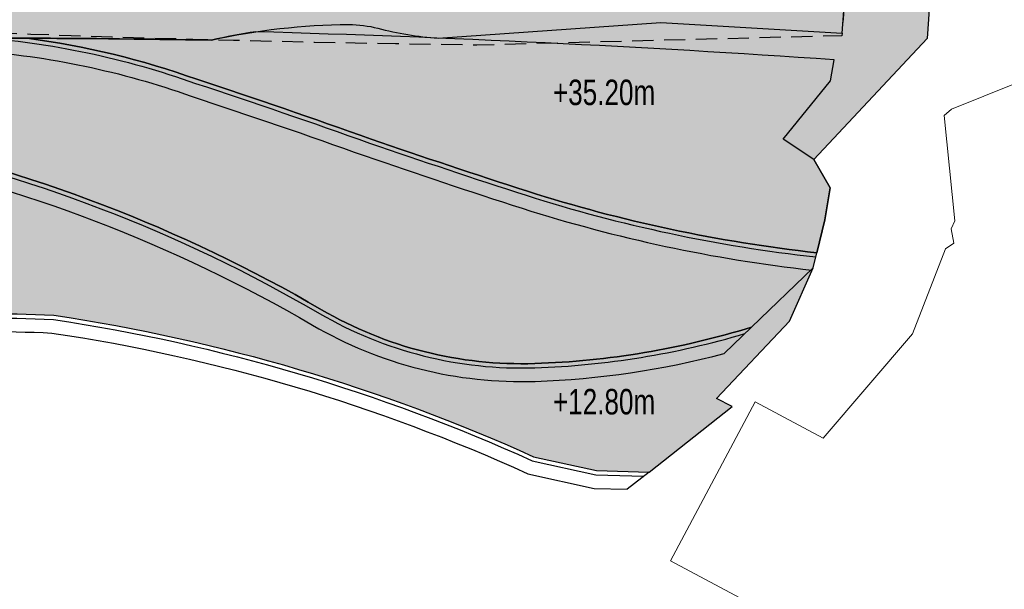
# Model space of a CAD drawing. Header units: millimetres. Extents: x -1402 to -179, y -280 to 6164.
# Tile 172 of 212: x -463 to -405, y 4003 to 4037. Entities that reach past the tile are written whole.
import ezdxf
from ezdxf.xclip import XClip

# ---------------------------------------------------------------- set-up
doc = ezdxf.new("R2010")
doc.units = ezdxf.units.MM
doc.header["$XCLIPFRAME"] = 0
doc.linetypes.add('AJN-Projection', pattern=[0.375, 0.25, -0.125])
doc.layers.get('0').update_dxf_attribs({"linetype": 'CONTINUOUS'})
doc.layers.add('AJN-2-SBT-C', color=2, linetype='CONTINUOUS', lineweight=20)
doc.layers.add('AJN-7-500-A', color=10, linetype='CONTINUOUS', lineweight=18)
for name, color, linetype in [('AJN-2-SBT-P', 251, 'AJN-Projection'), ('AJN-2-SBT-V', 51, 'CONTINUOUS'), ('AJN-8-251-H', 251, 'CONTINUOUS'), ('AJN-8-254-H', 254, 'CONTINUOUS')]:
    doc.layers.add(name, color=color, linetype=linetype)
doc.layers.add('AJN-6-Etang', color=7, linetype='CONTINUOUS', lineweight=15, true_color=0x46a499)
doc.styles.get("Standard").update_dxf_attribs({"font": 'rs.shx', "bigfont": 'hztxt.shx'})

# ---------------------------------------------------------------- blocks, each defined once
blk = doc.blocks.new('VILLAGE 40.50')
at = {"layer": 'AJN-2-SBT-C', "flags": 128}
blk.add_lwpolyline([(-398.8124844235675, 135.1771992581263), (-402.747625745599, 133.5881753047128), (-408.447535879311, 131.2865314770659), (-408.8824206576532, 130.9163256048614), (-408.2620642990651, 124.7107136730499), (-408.4764237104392, 124.2413949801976), (-408.3278457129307, 123.3868587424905), (-408.8146219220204, 123.0514044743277), (-410.7495277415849, 118.0557156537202), (-416.0146071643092, 111.9095797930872), (-420.0210189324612, 114.0468539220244), (-425.010201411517, 104.6944179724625), (-416.5379678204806, 100.174791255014)], dxfattribs=at)

msp = doc.modelspace()

# ---------------------------------------------------------------- hatches: boundary and pattern name
at = {"layer": 'AJN-6-Etang', "transparency": 33554687}
h = msp.add_hatch(color=256, dxfattribs=at)
h.dxf.hatch_style = 1
h.set_gradient(color1=(39, 228, 241), color2=(212, 250, 252), rotation=300, centered=1, tint=0.7570968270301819)
h.paths.add_polyline_path([(-462.885382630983, 4035.462490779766, 0.003936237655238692), (-476.300823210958, 4035.412787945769, 0.001873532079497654), (-487.1742643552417, 4035.246146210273, -0.01746834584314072), (-490.7755853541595, 4035.362859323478, -0.02629354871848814), (-492.7108862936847, 4035.596030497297, 0.003521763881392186), (-495.1809486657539, 4035.375169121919, 0.009506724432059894), (-503.3772741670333, 4034.46981274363), (-511.2159555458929, 4032.377168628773), (-511.4982529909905, 4033.259413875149, 0.01130110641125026), (-521.1250637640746, 4031.413087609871), (-520.817163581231, 4028.345791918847, -0.04553026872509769), (-502.6711046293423, 4030.245368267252, -0.004716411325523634), (-478.4226016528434, 4030.339264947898, -0.0498515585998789), (-472.180344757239, 4029.680265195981, -0.08079658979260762), (-445.5615464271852, 4019.476752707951, 0.1409570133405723), (-433.0019513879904, 4016.30694391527, 0.06693212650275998), (-420.2276971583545, 4018.453928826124), (-416.6123458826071, 4021.945959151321), (-416.3940668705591, 4022.828514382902, -0.0496979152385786), (-433.4256397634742, 4026.450270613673, -0.005496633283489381), (-442.6418941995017, 4029.525267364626, 0.006049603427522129), (-452.8976855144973, 4033.040935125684, 0.05254177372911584)])
h = msp.add_hatch(color=256, dxfattribs=at)
h.dxf.hatch_style = 1
h.set_gradient(color1=(188, 236, 246), rotation=200, centered=1, tint=0.800000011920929, name='INVCURVED')
h.paths.add_polyline_path([(-415.5753935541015, 4032.953928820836), (-415.3589469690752, 4034.192081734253, 0.01000737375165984), (-449.4234399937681, 4035.840723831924, 0.01738227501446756), (-452.0455926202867, 4035.348356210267, 0.003180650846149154), (-462.8853826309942, 4035.462490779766, -0.05254177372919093), (-452.8976855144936, 4033.040935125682, -0.006049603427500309), (-442.641894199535, 4029.525267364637, 0.005496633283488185), (-433.4256397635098, 4026.450270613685, 0.04969791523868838), (-416.394066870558, 4022.828514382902), (-415.9123971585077, 4024.776022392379), (-415.6014101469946, 4026.657268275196), (-416.5599689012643, 4028.318269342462), (-418.3623244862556, 4029.521103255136)])
h = msp.add_hatch(color=256, dxfattribs=at)
h.dxf.hatch_style = 1
h.set_gradient(color1=(181, 223, 247), color2=(190, 227, 248), rotation=200, centered=1, tint=0.800000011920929, name='INVCURVED')
edge = h.paths.add_edge_path()
edge.add_arc((-434.5981602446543, 4064.880147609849), 48.59942386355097, 271.88217213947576, 287.1990401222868, ccw=False)
edge.add_arc((-433.7715082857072, 4039.724834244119), 23.43053147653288, 239.7886438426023, 271.8821721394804, ccw=False)
edge.add_arc((-490.2364496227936, 3942.752566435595), 88.78315006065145, 59.78864384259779, 78.26572130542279)
edge.add_arc((-478.5980703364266, 3998.783340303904), 31.55641249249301, 78.26572130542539, 89.68140653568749)
edge.add_arc((-478.5388401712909, 4009.435170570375), 20.90441755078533, 89.68140653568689, 111.9626876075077)
edge.add_arc((-480.1842341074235, 4013.515311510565), 16.50500039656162, 111.9626876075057, 125.3464136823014)
edge.add_arc((-611.5716284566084, 4198.762008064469), 210.6050741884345, 303.12803327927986, 305.34641368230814, ccw=False)
edge.add_arc((-505.0625467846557, 4035.552014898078), 15.71616647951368, 284.1231392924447, 303.12803327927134, ccw=False)
edge.add_arc((-512.2120011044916, 4063.966612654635), 45.01640645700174, 276.90927134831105, 284.12313929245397, ccw=False)
edge.add_arc((-512.8312064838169, 4069.076517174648), 50.1636911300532, 268.3482276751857, 276.90927134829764, ccw=False)
edge.add_arc((-525.2514445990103, 4016.71975168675), 11.19536384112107, 1.5457234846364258, 11.4056003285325, ccw=False)
edge.add_arc((-498.6507881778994, 4101.769584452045), 86.13736223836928, 259.6947163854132, 283.5137653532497)
edge.add_arc((-465.0229441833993, 3944.076834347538), 75.1623991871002, 87.18299893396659, 100.34660674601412, ccw=False)
edge.add_arc((-477.0944459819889, 3913.545996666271), 106.7727414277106, 65.65198437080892, 81.50899175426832, ccw=False)
edge.add_line((-433.0743938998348, 4010.822167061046), (-429.3707432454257, 4010.001170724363))
edge.add_line((-429.3707432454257, 4010.001170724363), (-426.2709964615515, 4009.918230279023))
edge.add_line((-426.2709964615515, 4009.918230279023), (-421.3708683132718, 4013.785701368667))
edge.add_line((-421.3708683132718, 4013.785701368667), (-422.3006145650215, 4014.254823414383))
edge.add_line((-422.3006145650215, 4014.254823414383), (-417.9968410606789, 4018.802045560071))
edge.add_line((-417.9968410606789, 4018.802045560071), (-416.6123458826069, 4021.945959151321))
edge.add_line((-416.6123458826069, 4021.945959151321), (-420.2276971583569, 4018.453928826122))
at = {"layer": 'AJN-8-254-H'}
h = msp.add_hatch(color=255, dxfattribs=at)
h.dxf.hatch_style = 1
h.paths.add_polyline_path([(-405.9762963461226, 4055.453928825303), (-408.5178475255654, 4055.453928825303), (-409.7361634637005, 4037.589046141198), (-407.2560242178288, 4038.453928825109)])
h.paths.add_polyline_path([(-408.5178475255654, 4055.453928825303), (-413.4260657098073, 4055.453928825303), (-414.9014754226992, 4035.75386059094), (-425.5746705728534, 4036.384770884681), (-438.6928862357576, 4035.468799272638, -0.006856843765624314), (-415.3589469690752, 4034.192081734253), (-415.5753935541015, 4032.953928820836), (-418.3623244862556, 4029.521103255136), (-416.5599689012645, 4028.318269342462), (-409.8827008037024, 4035.44028299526)])
h.paths.add_polyline_path([(-413.4260657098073, 4055.453928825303), (-514.7928945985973, 4055.453928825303), (-514.2605253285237, 4041.892158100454), (-511.2159555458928, 4032.377168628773), (-503.3772741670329, 4034.46981274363), (-502.6984600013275, 4034.651031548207, -0.05322983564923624), (-497.7162733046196, 4036.209875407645, -0.07708140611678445), (-496.2194430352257, 4036.312761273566, -0.04099566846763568), (-494.4112533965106, 4035.975308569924, 0.04982050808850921), (-490.7755853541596, 4035.362859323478, 0.01746834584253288), (-487.1742643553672, 4035.246146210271, -0.00187353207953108), (-476.3008232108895, 4035.412787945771, -0.007116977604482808), (-452.0455926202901, 4035.348356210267, -0.05327310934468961), (-443.9423345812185, 4036.275546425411, -0.06085945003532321), (-442.1451578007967, 4036.025045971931, 0.04557564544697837), (-438.6928862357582, 4035.468799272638), (-425.5746705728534, 4036.384770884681), (-414.9014754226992, 4035.75386059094)])
h.paths.add_polyline_path([(-442.24131283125, 4036.049949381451, 0.05752867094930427), (-443.9423345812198, 4036.275546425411, 0.03585762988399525), (-449.4234399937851, 4035.840723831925, -0.00315031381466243), (-438.6928862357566, 4035.468799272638, -0.04687031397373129)], flags=17)
h.paths.add_polyline_path([(-493.1234942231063, 4035.672731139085, -0.01783663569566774), (-494.4112533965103, 4035.975308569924, 0.0409956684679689), (-496.2194430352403, 4036.312761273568, 0.07708140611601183), (-497.7162733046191, 4036.209875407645, 0.04460545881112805), (-501.9166313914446, 4034.974588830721, -0.00845348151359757)], flags=17)
h.paths.add_polyline_path([(-495.1809486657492, 4035.375169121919, -0.003521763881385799), (-492.7108862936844, 4035.596030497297, -0.00565717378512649), (-493.1234942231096, 4035.672731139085, 0.008453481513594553), (-501.9166313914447, 4034.974588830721, 0.008603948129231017), (-502.6984600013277, 4034.651031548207), (-503.3772741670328, 4034.46981274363, -0.009506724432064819)], flags=17)
h.paths.add_polyline_path([(-514.2605253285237, 4041.892158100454), (-514.7928945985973, 4055.453928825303), (-521.227697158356, 4055.453928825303), (-521.1292698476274, 4032.398320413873, -0.009155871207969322), (-511.6860320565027, 4033.846267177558)])
h.paths.add_polyline_path([(-511.4982529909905, 4033.259413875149), (-511.6860320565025, 4033.846267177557, 0.009155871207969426), (-521.1292698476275, 4032.398320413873), (-521.1250637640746, 4031.413087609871, -0.01130110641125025)])

# ---------------------------------------------------------------- linework, layer by layer
at = {"layer": 'AJN-2-SBT-P', "ltscale": 5, "flags": 128}
msp.add_lwpolyline([(-507.1903685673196, 4035.239650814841), (-508.4197964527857, 4055.453928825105), (-413.4260657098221, 4055.453928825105), (-414.9123567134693, 4035.608570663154), (-436.4180324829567, 4035.053371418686, -0.007869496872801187), (-474.6165889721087, 4036.163016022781, -0.00130882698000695), (-480.9655627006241, 4036.464167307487, 0.03293786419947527), (-493.1516519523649, 4036.48574906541, 0.01954161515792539), (-501.8570459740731, 4035.761535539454, -0.001351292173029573)], format="xyb", close=True, dxfattribs=at)
at = {"layer": 'AJN-2-SBT-V', "flags": 128}
for points in [[(-511.6860320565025, 4033.846267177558, 0.009155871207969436), (-521.1292698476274, 4032.398320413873), (-521.227697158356, 4055.453928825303), (-408.5178475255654, 4055.453928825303), (-409.8827008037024, 4035.44028299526), (-416.5599689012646, 4028.318269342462), (-415.6014101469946, 4026.657268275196), (-415.9123971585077, 4024.776022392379), (-416.394066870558, 4022.828514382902, -0.04969791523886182), (-433.4256397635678, 4026.450270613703, -0.005496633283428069), (-442.641894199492, 4029.525267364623, 0.006049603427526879), (-452.8976855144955, 4033.040935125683, 0.05254177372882), (-462.8853826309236, 4035.462490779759, 0.05254177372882)], [(-462.8853826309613, 4035.462490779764, -0.05254177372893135), (-452.8976855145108, 4033.040935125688, -0.006049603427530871), (-442.6418941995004, 4029.525267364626, 0.005496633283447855), (-433.4256397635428, 4026.450270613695, 0.04969791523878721), (-416.394066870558, 4022.828514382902), (-415.9123971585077, 4024.776022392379), (-415.6014101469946, 4026.657268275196), (-416.5599689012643, 4028.318269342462), (-418.3623244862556, 4029.521103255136), (-415.5753935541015, 4032.953928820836), (-415.3589469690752, 4034.192081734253)]]:
    msp.add_lwpolyline(points, format="xyb", dxfattribs=at)
for points in [[(-413.4260657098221, 4055.453928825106), (-514.7928945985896, 4055.453928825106), (-514.2605253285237, 4041.892158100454), (-511.2159555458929, 4032.377168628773), (-502.6984600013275, 4034.651031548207, -0.05322983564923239), (-497.71627330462, 4036.209875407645, -0.07708140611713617), (-496.2194430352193, 4036.312761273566, -0.04099566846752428), (-494.4112533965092, 4035.975308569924, 0.04982050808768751), (-490.7755853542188, 4035.362859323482, 0.0174683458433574), (-487.1742643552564, 4035.246146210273, -0.001873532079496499), (-476.3008232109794, 4035.41278794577, -0.007116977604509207), (-452.04559262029, 4035.348356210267, -0.05327310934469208), (-443.942334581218, 4036.275546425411, -0.05752867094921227), (-442.241312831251, 4036.049949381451, 0.04687031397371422), (-438.6928862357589, 4035.468799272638), (-425.5746705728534, 4036.384770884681), (-414.9014754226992, 4035.75386059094)], [(-452.8976855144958, 4033.040935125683, 0.05254177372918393), (-462.8853826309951, 4035.462490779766, 0.003936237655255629), (-476.3008232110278, 4035.412787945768, 0.001873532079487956), (-487.1742643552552, 4035.246146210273, -0.01746834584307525), (-490.7755853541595, 4035.362859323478, -0.02629354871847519), (-492.7108862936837, 4035.596030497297, 0.003521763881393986), (-495.1809486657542, 4035.375169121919, 0.00950672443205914), (-503.3772741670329, 4034.46981274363), (-511.2159555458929, 4032.377168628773), (-511.4982529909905, 4033.259413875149, 0.01130110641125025), (-521.1250637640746, 4031.413087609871), (-520.817163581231, 4028.345791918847, -0.04553026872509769), (-502.6711046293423, 4030.245368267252, -0.004716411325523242), (-478.4226016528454, 4030.339264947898, -0.04985155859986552), (-472.1803447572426, 4029.680265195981, -0.08079658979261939), (-445.5615464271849, 4019.476752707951, 0.1409570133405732), (-433.0019513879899, 4016.30694391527, 0.0669321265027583), (-420.2276971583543, 4018.453928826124), (-416.6123458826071, 4021.945959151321), (-416.3940668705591, 4022.828514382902, -0.04969791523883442), (-433.4256397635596, 4026.4502706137, -0.005496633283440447), (-442.6418941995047, 4029.525267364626, 0.006049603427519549)], [(-415.5753935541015, 4032.953928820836), (-415.3589469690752, 4034.192081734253, 0.01000737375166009), (-449.423439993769, 4035.840723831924, 0.01738227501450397), (-452.0455926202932, 4035.348356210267, 0.003180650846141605), (-462.8853826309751, 4035.462490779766, -0.05254177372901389), (-452.8976855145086, 4033.040935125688, -0.006049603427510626), (-442.6418941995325, 4029.525267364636, 0.005496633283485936), (-433.4256397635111, 4026.450270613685, 0.04969791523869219), (-416.394066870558, 4022.828514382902), (-415.9123971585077, 4024.776022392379), (-415.6014101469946, 4026.657268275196), (-416.5599689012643, 4028.318269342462), (-418.3623244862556, 4029.521103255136)]]:
    msp.add_lwpolyline(points, format="xyb", close=True, dxfattribs=at)
at = {"layer": 'AJN-2-SBT-V', "linetype": 'Continuous', "flags": 128}
msp.add_lwpolyline([(-420.2276971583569, 4018.453928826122, -0.06693212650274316), (-433.0019513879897, 4016.30694391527, -0.1409570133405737), (-445.561546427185, 4019.476752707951, 0.08079658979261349), (-472.1803447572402, 4029.680265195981, 0.04985155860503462), (-478.422601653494, 4030.339264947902, 0.09752789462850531), (-486.3571489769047, 4028.822504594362, 0.05846399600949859), (-489.7326832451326, 4026.977932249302, -0.009679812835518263), (-496.4734768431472, 4022.390488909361, -0.08311509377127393), (-501.2276971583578, 4020.310892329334, -0.03148683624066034), (-506.7966408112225, 4019.277120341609, -0.03737198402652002), (-514.2771684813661, 4018.93367021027, -0.04304839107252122), (-514.0601545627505, 4017.021743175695, 0.1043060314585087), (-478.522298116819, 4018.017037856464, -0.05750031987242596), (-461.3290025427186, 4019.148407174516, -0.069299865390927), (-433.0743938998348, 4010.822167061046), (-429.3707432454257, 4010.001170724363), (-426.2709964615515, 4009.918230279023), (-421.3708683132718, 4013.785701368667), (-422.3006145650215, 4014.254823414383), (-417.9968410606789, 4018.802045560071), (-416.6123458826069, 4021.945959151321)], format="xyb", close=True, dxfattribs=at)
at = {"layer": 'AJN-8-251-H', "linetype": 'Continuous'}
for p, q in [((-420.2276971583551, 4018.453928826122), (-421.8381529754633, 4016.898406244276)), ((-426.2709964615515, 4009.918230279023), (-427.5581959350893, 4008.90229628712))]:
    msp.add_line(p, q, dxfattribs=at)
at = {"layer": 'AJN-8-251-H', "linetype": 'Continuous', "flags": 128}
for points in [[(-476.312389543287, 4035.928628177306, -0.01478098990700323), (-465.8999080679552, 4035.520323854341, -0.06797464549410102), (-452.9788236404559, 4032.804447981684, -0.006051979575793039), (-442.7247215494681, 4029.289383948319, 0.005497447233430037), (-433.5018908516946, 4026.21218271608, 0.04960405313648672), (-416.4546170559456, 4022.583695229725, 0.04960405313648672)], [(-476.3200958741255, 4035.128665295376, -0.01477945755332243), (-465.9559397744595, 4034.722287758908, -0.06802073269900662), (-453.2385111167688, 4032.047703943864, -0.006059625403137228), (-442.9897732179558, 4028.534558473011, 0.005500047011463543), (-433.7458963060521, 4025.450302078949, 0.0492312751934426), (-416.6751400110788, 4021.803366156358, 0.0492312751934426)], [(-520.7920796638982, 4028.095906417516, -0.04559002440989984), (-502.6677784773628, 4029.995390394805, -0.004716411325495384), (-478.4239917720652, 4030.089268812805, -0.04985155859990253), (-472.2311880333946, 4029.435489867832, -0.08079658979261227), (-445.6873442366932, 4019.260708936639, 0.1409570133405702), (-432.9937403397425, 4016.057078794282, 0.06441404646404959), (-420.6224992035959, 4018.072593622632, 0.06441404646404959)], [(-520.7118072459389, 4027.296234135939, -0.04578327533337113), (-502.6571347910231, 4029.195461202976, -0.004716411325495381), (-478.4284401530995, 4029.28928118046, -0.04985155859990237), (-472.3938865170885, 4028.652208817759, -0.08079658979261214), (-446.0898972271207, 4018.569368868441, 0.1409570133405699), (-432.9674649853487, 4015.257510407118, 0.0568282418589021), (-421.8381529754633, 4016.898406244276, 0.0568282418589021)], [(-514.0561801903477, 4016.766935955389, 0.1041409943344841), (-478.4706089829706, 4017.772342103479, -0.05743574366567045), (-461.3536600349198, 4018.899316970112, -0.06933178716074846), (-433.1538423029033, 4010.5837098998), (-429.401419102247, 4009.751902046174), (-426.5774725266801, 4009.676341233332)], [(-514.0819811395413, 4015.958661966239, 0.1037323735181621), (-478.3053454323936, 4016.98928548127, -0.05722680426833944), (-461.4325237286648, 4018.102212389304, -0.06943436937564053), (-433.4082798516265, 4009.820691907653), (-429.4995818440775, 4008.95424227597), (-427.5581959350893, 4008.90229628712)]]:
    msp.add_lwpolyline(points, format="xyb", dxfattribs=at)

# ---------------------------------------------------------------- block references
at = {"linetype": 'Continuous'}
ref = msp.add_blockref('VILLAGE 40.50', (0, 3900), dxfattribs=at)
XClip(ref).set_block_clipping_path([(-385.6608532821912, 161.27081569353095), (-396.4487420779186, 162.07024013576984), (-399.5822066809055, 162.07372472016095), (-404.5592230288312, 161.95480263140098), (-406.3471408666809, 162.07013286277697), (-410.2354652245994, 162.21700425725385), (-414.1244942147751, 162.36390226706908), (-417.856513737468, 162.50486965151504), (-419.8186386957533, 162.57898384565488), (-424.2029751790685, 162.69634806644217), (-430.7329854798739, 162.80379066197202), (-432.9726340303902, 162.84820064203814), (-438.6557261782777, 163.08382480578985), (-446.3492318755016, 163.40280183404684), (-450.9945320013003, 163.59713874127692), (-452.8935315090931, 163.62179624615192), (-458.6050533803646, 163.6971216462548), (-466.3263016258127, 163.79895196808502), (-475.0682232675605, 163.87485285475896), (-480.8446134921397, 163.89761706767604), (-486.7104473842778, 163.92073376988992), (-493.2538970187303, 163.85832379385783), (-503.2741676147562, 163.65694848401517), (-508.6718693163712, 163.5484719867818), (-514.4674861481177, 163.43199867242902), (-519.3978180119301, 163.3235647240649), (-522.8727993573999, 163.2403812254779), (-528.0328505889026, 163.1320024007), (-532.6230184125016, 163.05513076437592), (-538.4653241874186, 163.14386064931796), (-544.78735829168, 162.4714673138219), (-548.8842307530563, 162.290446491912), (-550.7317837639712, 162.2148483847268), (-554.5838173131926, 162.05723101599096), (-560.1062364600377, 161.89340901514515), (-563.8705609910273, 161.76773971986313), (-568.0312107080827, 161.426633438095), (-571.8413346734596, 161.11790105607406), (-577.5862903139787, 160.6523902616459), (-585.2830575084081, 160.0287251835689), (-589.1066534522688, 159.71890117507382), (-592.946043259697, 159.40779739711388), (-597.6497304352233, 159.02666004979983), (-601.411003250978, 158.5608694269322), (-605.1832853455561, 158.09371542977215), (-608.981144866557, 157.62339396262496), (-610.9189722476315, 157.3834162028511), (-612.7981530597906, 157.16210212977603), (-614.7177716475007, 156.91297834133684), (-616.6212367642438, 156.67725595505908), (-618.5250564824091, 156.44148965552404), (-620.4414612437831, 156.2041648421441), (-624.2503464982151, 155.73247796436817), (-624.695492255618, 155.6291279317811), (-626.8973120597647, 155.21027749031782), (-628.7209430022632, 154.82341611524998), (-630.6348667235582, 154.41740021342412), (-632.4190100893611, 154.03891565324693), (-634.3427333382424, 153.6308209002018), (-636.2958620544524, 153.21648813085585), (-638.1979508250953, 152.81298287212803), (-639.9880201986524, 152.4332411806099), (-641.896297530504, 152.028423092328), (-643.737454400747, 151.63784380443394), (-645.4893456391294, 151.26620114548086), (-647.4403967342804, 150.852309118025), (-649.4018367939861, 150.43621319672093), (-651.2801234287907, 150.03775727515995), (-652.0511223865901, 149.8636865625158), (-653.3065034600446, 149.52448601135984), (-656.1830043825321, 148.71563930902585), (-659.474960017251, 147.78997040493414), (-661.320744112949, 147.27095218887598), (-665.6953747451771, 146.04084461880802), (-670.8552408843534, 144.5899357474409), (-676.4147399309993, 143.0266536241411), (-681.7431686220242, 141.49035266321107), (-687.105527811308, 139.894557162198), (-691.2185810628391, 138.67907887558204), (-694.5550328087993, 137.68918219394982), (-698.2454736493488, 136.59425997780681), (-703.1448318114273, 135.0922609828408), (-705.4442357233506, 134.2090412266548), (-710.5240815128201, 132.22009260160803), (-715.1363151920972, 130.30147644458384), (-719.4438570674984, 128.53676751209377), (-722.4950357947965, 127.34872618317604), (-724.1436869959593, 126.48820549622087), (-726.392128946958, 125.38037389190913), (-732.0415379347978, 123.73789190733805), (-736.5741646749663, 121.17852500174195), (-740.9097182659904, 119.20978364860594), (-746.4276968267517, 116.65041916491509), (-749.8644811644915, 115.22178406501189), (-754.3353266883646, 112.79717382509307), (-765.3208293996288, 106.41661928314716), (-773.8793028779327, 101.0569524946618), (-783.4769755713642, 94.00988258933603), (-785.9053023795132, 87.35804987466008), (-785.5772190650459, 82.98264558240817), (-779.6016890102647, 72.22400507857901), (-774.4032194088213, 64.11329465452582), (-770.9598076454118, 58.74502018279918), (-764.1540881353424, 48.272720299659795), (-759.7065812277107, 41.67397472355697), (-756.4502605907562, 36.812145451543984), (-753.1055995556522, 31.76998171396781), (-747.5052165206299, 23.46228968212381), (-742.4073957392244, 15.357179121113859), (-739.5699916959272, 12.229930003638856), (-737.2850765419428, 9.27700846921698), (-736.7488876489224, 7.599514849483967), (-728.1359285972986, -5.23170222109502), (-726.8361332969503, -7.094867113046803), (-726.153211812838, -8.501989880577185), (-725.3849251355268, -9.482710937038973), (-724.5761915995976, -10.674013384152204), (-724.0261309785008, -11.270759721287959), (-718.6429241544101, -19.350588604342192), (-713.666973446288, -26.826453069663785), (-708.4409013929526, -34.69951849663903), (-704.2163303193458, -41.139472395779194), (-608.897289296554, 9.372468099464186), (-526.647689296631, 37.721268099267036), (-430.2313892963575, 57.695068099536), (-388.6950892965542, 76.74676809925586)])

# ---------------------------------------------------------------- texts
at = {"layer": 'AJN-7-500-A', "char_height": 1.499999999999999, "attachment_point": 8}
for s, insert in [('{\\fSwis721 LtCn BT|b0|i0|c0|p34;+35.20m}', (-428.9177308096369, 4031.5024901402)), ('{\\fSwis721 LtCn BT|b0|i0|c0|p34;+12.80m}', (-428.9177308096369, 4013.28882484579))]:
    msp.add_mtext_dynamic_manual_height_columns(s, width=11.10498822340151, gutter_width=35.69431197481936, heights=[0], dxfattribs=dict(at, insert=insert))

doc.saveas('drawing.dxf')
